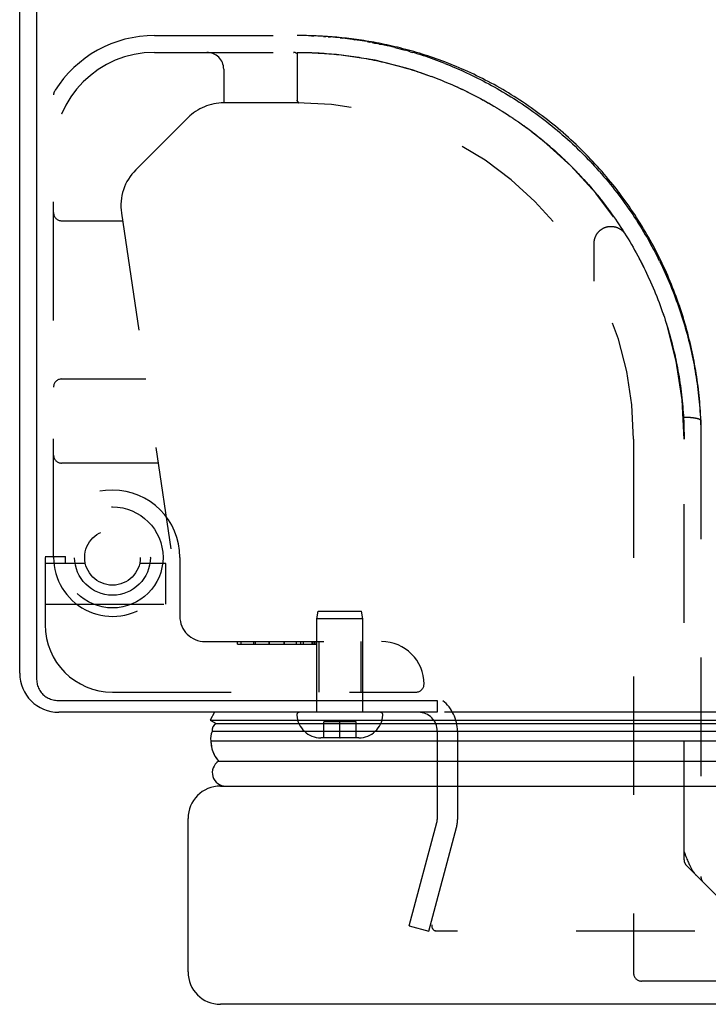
# Model space of a CAD drawing. Header units: inches. Extents: x 0 to 80, y 0 to 51.8.
# Tile 45 of 50: x 18.5 to 21.1, y 40 to 43.7. Entities that reach past the tile are written whole.
import ezdxf

# ---------------------------------------------------------------- set-up
doc = ezdxf.new("R2010")
doc.units = ezdxf.units.IN
doc.header["$LTSCALE"] = 4.4
doc.header["$MEASUREMENT"] = 0
doc.linetypes.add('HIDDEN', pattern=[0.2, 0.1, -0.1])
doc.layers.get('0').update_dxf_attribs({"linetype": 'CONTINUOUS'})
doc.layers.add('DEFAULT_2', color=8, linetype='HIDDEN')
doc.layers.add('DOOR_ASSEMBLY', color=7, linetype='CONTINUOUS')

msp = doc.modelspace()

# ---------------------------------------------------------------- linework, layer by layer
at = {"color": 3, "linetype": 'Continuous'}
for p, q in [((18.5328, 41.2345), (18.5328, 48.9445)), ((18.5958, 48.9653), (18.5958, 41.2109)), ((18.6758, 41.1336), (20.0827, 41.1336)), ((20.0828, 41.0895), (18.6778, 41.0895)), ((33.3308, 41.0895), (20.1098, 41.0895))]:
    msp.add_line(p, q, dxfattribs=at)
at = {"color": 7, "linetype": 'Continuous'}
msp.add_line((20.0828, 41.1336), (20.0828, 41.0895), dxfattribs=at)
at = {"color": 3, "linetype": 'Continuous'}
msp.add_lwpolyline([(18.5958, 41.2109), (18.596, 41.2062), (18.5964, 41.2015), (18.5971, 41.1969), (18.5982, 41.1924), (18.5995, 41.1879), (18.601, 41.1835), (18.6029, 41.1791), (18.605, 41.1749), (18.6074, 41.1709), (18.61, 41.167), (18.6129, 41.1632), (18.616, 41.1596), (18.6193, 41.1562), (18.6228, 41.153), (18.6265, 41.15), (18.6304, 41.1473), (18.6344, 41.1447), (18.6387, 41.1424), (18.643, 41.1404), (18.6475, 41.1386), (18.652, 41.1371), (18.6567, 41.1358), (18.6614, 41.1349), (18.6662, 41.1342), (18.671, 41.1337), (18.6758, 41.1336)], dxfattribs=at)
msp.add_arc((18.6778, 41.2345), 0.145, 180, 270, dxfattribs=at)
at = {"layer": 'DEFAULT_2', "color": 8, "linetype": 'HIDDEN'}
for p, q in [((20.0828, 41.0195), (20.0828, 40.691)), ((20.1578, 41.0195), (20.1578, 40.691)), ((19.9785, 40.2964), (20.0815, 40.6807)), ((20.0509, 40.277), (20.1539, 40.6613)), ((19.9785, 40.2964), (20.0509, 40.277)), ((33.3583, 40.277), (20.0824, 40.277))]:
    msp.add_line(p, q, dxfattribs=at)
for points in [[(20.063, 40.301), (20.0627, 40.2995), (20.0625, 40.2979), (20.0624, 40.2963)], [(20.0624, 40.2963), (20.0625, 40.2947), (20.0627, 40.2931), (20.063, 40.2916), (20.0635, 40.29), (20.0641, 40.2885), (20.0648, 40.2871), (20.0657, 40.2857), (20.0666, 40.2844), (20.0677, 40.2832), (20.0689, 40.2821), (20.0701, 40.2811), (20.0715, 40.2801), (20.0729, 40.2793), (20.0744, 40.2786)], [(20.0824, 40.277), (20.0808, 40.2771), (20.0791, 40.2773), (20.0775, 40.2776), (20.0759, 40.278), (20.0744, 40.2786)]]:
    msp.add_lwpolyline(points, dxfattribs=at)
for centre, radius, start, end in [((20.0128, 41.0195), 0.145, 0, 51.2451), ((20.0128, 41.0195), 0.07, 0, 90), ((20.0428, 40.691), 0.04, 345, 360), ((20.0428, 40.691), 0.115, 345, 360)]:
    msp.add_arc(centre, radius, start, end, dxfattribs=at)
at = {"layer": 'DOOR_ASSEMBLY', "color": 8, "linetype": 'HIDDEN'}
for p, q in [((19.0336, 43.602), (19.5623, 43.602)), ((19.5795, 43.6019), (19.5709, 43.602)), ((19.6155, 43.6011), (19.6243, 43.6007)), ((19.6599, 43.5988), (19.6688, 43.5982)), ((19.6777, 43.5976), (19.6688, 43.5982)), ((19.6777, 43.5976), (19.6866, 43.5968)), ((19.7225, 43.5934), (19.7315, 43.5924)), ((19.7676, 43.5879), (19.7767, 43.5866)), ((19.8224, 43.5793), (19.8316, 43.5777)), ((19.8409, 43.5759), (19.8316, 43.5777)), ((19.8687, 43.5704), (19.8594, 43.5723)), ((19.0336, 43.5395), (19.5623, 43.5395)), ((19.5513, 43.5395), (19.5507, 43.5395)), ((19.5519, 43.5394), (19.5513, 43.5395)), ((19.5524, 43.5394), (19.5518, 43.5394)), ((19.5529, 43.5394), (19.5524, 43.5394)), ((19.5534, 43.5393), (19.5529, 43.5394)), ((19.5538, 43.5392), (19.5533, 43.5393)), ((19.5543, 43.5392), (19.5538, 43.5392)), ((19.5547, 43.5391), (19.5543, 43.5392)), ((19.5551, 43.5391), (19.5547, 43.5391)), ((19.5555, 43.539), (19.5551, 43.5391)), ((19.5559, 43.5389), (19.5555, 43.539)), ((19.5601, 43.5373), (19.5599, 43.5375)), ((19.5623, 43.5345), (19.5623, 43.5346)), ((19.8687, 43.5704), (19.8781, 43.5684)), ((19.9826, 43.542), (19.9922, 43.5391)), ((19.5623, 43.5343), (19.5623, 43.5345)), ((19.5623, 43.5342), (19.5623, 43.5343)), ((19.5623, 43.534), (19.5623, 43.5342)), ((19.5623, 43.5339), (19.5623, 43.534)), ((19.5623, 43.5339), (19.5623, 43.3623)), ((19.7174, 43.5311), (19.7267, 43.5301)), ((19.8101, 43.518), (19.8195, 43.5163)), ((19.8951, 43.5004), (19.9047, 43.4981)), ((19.2901, 43.477), (19.2901, 43.352)), ((19.9334, 43.4907), (19.9432, 43.4881)), ((19.9431, 43.4881), (19.9528, 43.4854)), ((19.9624, 43.4827), (19.9721, 43.4798)), ((20.0502, 43.4541), (20.06, 43.4505)), ((20.0599, 43.4506), (20.0696, 43.4469)), ((18.6586, 41.6645), (18.6586, 43.3814)), ((19.5623, 43.352), (19.2901, 43.352)), ((19.5625, 43.3605), (19.5626, 43.3603)), ((19.5626, 43.3603), (19.5627, 43.3601)), ((19.5627, 43.3601), (19.5627, 43.3599)), ((19.5627, 43.3599), (19.5628, 43.3597)), ((19.5628, 43.3597), (19.5629, 43.3595)), ((19.5636, 43.3582), (19.5647, 43.3565)), ((19.5647, 43.3565), (19.5636, 43.3582)), ((19.5647, 43.3565), (19.5651, 43.3559)), ((19.5651, 43.3558), (19.5647, 43.3565)), ((20.2137, 43.3834), (20.2235, 43.3783)), ((20.2234, 43.3784), (20.2333, 43.3732)), ((20.2331, 43.3733), (20.2431, 43.3679)), ((20.2429, 43.368), (20.253, 43.3626)), ((20.2528, 43.3627), (20.2629, 43.3571)), ((20.2627, 43.3572), (20.2729, 43.3514)), ((20.2727, 43.3516), (20.283, 43.3457)), ((20.2827, 43.3458), (20.2931, 43.3398)), ((20.2928, 43.3399), (20.3032, 43.3337)), ((20.3029, 43.3339), (20.3133, 43.3276)), ((20.313, 43.3278), (20.3234, 43.3213)), ((20.3231, 43.3215), (20.3336, 43.3149)), ((20.4615, 43.3118), (20.4513, 43.3193)), ((19.1571, 43.2969), (18.9636, 43.1034)), ((20.3333, 43.3151), (20.3437, 43.3084)), ((20.3434, 43.3086), (20.3538, 43.3018)), ((20.3535, 43.302), (20.3639, 43.2951)), ((20.3636, 43.2953), (20.3739, 43.2883)), ((20.3737, 43.2884), (20.3839, 43.2813)), ((20.3837, 43.2815), (20.3939, 43.2743)), ((20.4717, 43.3042), (20.4615, 43.3118)), ((20.4818, 43.2965), (20.4717, 43.3042)), ((20.4918, 43.2888), (20.4818, 43.2965)), ((20.5018, 43.2809), (20.4918, 43.2888)), ((20.5117, 43.2729), (20.5018, 43.2809)), ((20.3937, 43.2745), (20.4039, 43.2672)), ((20.4036, 43.2674), (20.4138, 43.2599)), ((20.4136, 43.2601), (20.4237, 43.2526)), ((20.4235, 43.2528), (20.4336, 43.2451)), ((20.4333, 43.2453), (20.4434, 43.2376)), ((20.5215, 43.2649), (20.5117, 43.2729)), ((20.5313, 43.2567), (20.5215, 43.2649)), ((20.541, 43.2485), (20.5313, 43.2568)), ((20.5507, 43.2402), (20.541, 43.2485)), ((20.4431, 43.2378), (20.4532, 43.2299)), ((20.4529, 43.2301), (20.4629, 43.2222)), ((20.4626, 43.2224), (20.4726, 43.2143)), ((20.4723, 43.2145), (20.4822, 43.2064)), ((20.4819, 43.2066), (20.4917, 43.1983)), ((20.5602, 43.2318), (20.5506, 43.2402)), ((20.5697, 43.2233), (20.5602, 43.2318)), ((20.5791, 43.2148), (20.5697, 43.2233)), ((20.5885, 43.2061), (20.5791, 43.2148)), ((20.5977, 43.1974), (20.5885, 43.2062)), ((20.4915, 43.1985), (20.5013, 43.1902)), ((20.501, 43.1904), (20.5107, 43.1819)), ((20.5105, 43.1821), (20.5201, 43.1736)), ((20.5199, 43.1738), (20.5294, 43.1652)), ((20.6069, 43.1886), (20.5977, 43.1974)), ((20.6161, 43.1798), (20.6069, 43.1886)), ((20.6251, 43.1708), (20.616, 43.1798)), ((20.634, 43.1618), (20.6251, 43.1708)), ((20.5292, 43.1654), (20.5387, 43.1567)), ((20.5385, 43.1569), (20.5479, 43.1481)), ((20.5477, 43.1483), (20.557, 43.1394)), ((20.5568, 43.1396), (20.5661, 43.1307)), ((20.6429, 43.1527), (20.634, 43.1618)), ((20.6517, 43.1435), (20.6429, 43.1527)), ((20.6604, 43.1343), (20.6517, 43.1436)), ((20.669, 43.125), (20.6604, 43.1343)), ((20.5659, 43.1308), (20.575, 43.1218)), ((20.5748, 43.122), (20.5839, 43.1129)), ((20.5838, 43.1131), (20.5928, 43.1039)), ((20.5926, 43.1041), (20.6015, 43.0948)), ((20.6775, 43.1157), (20.669, 43.125)), ((20.6834, 43.0985), (20.6748, 43.1081)), ((20.686, 43.1062), (20.6775, 43.1157)), ((20.6943, 43.0967), (20.686, 43.1062)), ((20.7026, 43.0872), (20.6943, 43.0967)), ((20.6013, 43.095), (20.6102, 43.0856)), ((20.61, 43.0858), (20.6188, 43.0764)), ((20.6186, 43.0766), (20.6273, 43.0671)), ((20.6271, 43.0673), (20.6357, 43.0577)), ((20.7108, 43.0776), (20.7026, 43.0872)), ((20.7189, 43.0679), (20.7108, 43.0776)), ((20.7269, 43.0581), (20.7189, 43.0679)), ((20.6355, 43.0579), (20.644, 43.0483)), ((20.6438, 43.0484), (20.6523, 43.0387)), ((20.6521, 43.0389), (20.6604, 43.0292)), ((20.6602, 43.0293), (20.6685, 43.0195)), ((20.7348, 43.0484), (20.7268, 43.0582)), ((20.7426, 43.0385), (20.7348, 43.0484)), ((20.7503, 43.0286), (20.7426, 43.0385)), ((20.7579, 43.0186), (20.7503, 43.0286)), ((20.6683, 43.0197), (20.6764, 43.0098)), ((20.6763, 43.01), (20.6843, 43.0001)), ((20.6842, 43.0002), (20.6921, 42.9902)), ((20.6919, 42.9904), (20.6998, 42.9804)), ((20.7654, 43.0086), (20.7579, 43.0187)), ((20.7729, 42.9986), (20.7654, 43.0086)), ((20.7802, 42.9885), (20.7729, 42.9986)), ((20.7875, 42.9783), (20.7802, 42.9885)), ((20.6996, 42.9805), (20.7074, 42.9704)), ((20.7072, 42.9706), (20.7149, 42.9604)), ((20.7147, 42.9606), (20.7223, 42.9504)), ((20.7221, 42.9506), (20.7296, 42.9403)), ((20.7947, 42.9681), (20.7875, 42.9783)), ((20.8017, 42.9578), (20.7946, 42.9681)), ((20.8087, 42.9475), (20.8017, 42.9578)), ((18.6886, 42.9145), (18.9147, 42.9145)), ((18.9105, 42.9431), (19.0938, 41.6963)), ((20.7294, 42.9405), (20.7368, 42.9302)), ((20.7366, 42.9304), (20.7439, 42.92)), ((20.7437, 42.9202), (20.7509, 42.9098)), ((20.8156, 42.9372), (20.8087, 42.9475)), ((20.8223, 42.9268), (20.8156, 42.9372)), ((20.829, 42.9163), (20.8223, 42.9268)), ((20.8356, 42.9059), (20.829, 42.9164)), ((20.7508, 42.91), (20.7578, 42.8995)), ((20.7577, 42.8997), (20.7646, 42.8892)), ((20.7645, 42.8894), (20.7713, 42.8789)), ((20.7712, 42.879), (20.7779, 42.8685)), ((20.8421, 42.8954), (20.8356, 42.9059)), ((20.8485, 42.8848), (20.8421, 42.8954)), ((20.8548, 42.8742), (20.8485, 42.8848)), ((20.7778, 42.8686), (20.7844, 42.8581)), ((20.7843, 42.8582), (20.7908, 42.8476)), ((20.861, 42.8636), (20.8548, 42.8742)), ((20.8671, 42.8529), (20.861, 42.8636)), ((20.8732, 42.8422), (20.8671, 42.8529)), ((20.8791, 42.8314), (20.8731, 42.8422)), ((20.6651, 42.6895), (20.6651, 42.8311)), ((20.797, 42.8373), (20.8032, 42.8267)), ((20.8032, 42.8267), (20.8094, 42.816)), ((20.8093, 42.8162), (20.8154, 42.8054)), ((20.8153, 42.8056), (20.8213, 42.7948)), ((20.8849, 42.8207), (20.8791, 42.8314)), ((20.8906, 42.8099), (20.8849, 42.8207)), ((20.8963, 42.799), (20.8906, 42.8099)), ((20.8212, 42.7949), (20.8271, 42.7841)), ((20.827, 42.7843), (20.8328, 42.7735)), ((20.9018, 42.7881), (20.8963, 42.799)), ((20.9072, 42.7772), (20.9018, 42.7881)), ((20.9079, 42.7641), (20.9024, 42.7752)), ((20.9126, 42.7663), (20.9072, 42.7772)), ((20.8492, 42.7414), (20.8545, 42.7305)), ((20.8545, 42.7306), (20.8597, 42.7197)), ((20.9178, 42.7553), (20.9126, 42.7663)), ((20.923, 42.7443), (20.9178, 42.7553)), ((20.928, 42.7333), (20.923, 42.7443)), ((20.933, 42.7223), (20.928, 42.7333)), ((20.8647, 42.709), (20.8697, 42.6982)), ((20.9379, 42.7112), (20.933, 42.7223)), ((20.9426, 42.7001), (20.9379, 42.7112)), ((20.9473, 42.689), (20.9426, 42.7001)), ((20.8746, 42.6873), (20.8794, 42.6765)), ((20.8794, 42.6765), (20.8841, 42.6655)), ((20.8841, 42.6656), (20.8887, 42.6546)), ((20.9519, 42.6778), (20.9473, 42.689)), ((20.9564, 42.6666), (20.9519, 42.6778)), ((20.9608, 42.6554), (20.9564, 42.6666)), ((20.8887, 42.6547), (20.8932, 42.6436)), ((20.8932, 42.6438), (20.8976, 42.6327)), ((20.8976, 42.6328), (20.9019, 42.6218)), ((20.9651, 42.6442), (20.9608, 42.6554)), ((20.9693, 42.633), (20.9651, 42.6442)), ((20.9734, 42.6217), (20.9693, 42.633)), ((20.9774, 42.6104), (20.9734, 42.6217)), ((20.9141, 42.589), (20.9181, 42.5779)), ((20.9813, 42.5991), (20.9774, 42.6105)), ((20.9851, 42.5878), (20.9813, 42.5992)), ((20.9889, 42.5765), (20.9851, 42.5878)), ((20.918, 42.578), (20.9219, 42.5669)), ((20.9218, 42.567), (20.9256, 42.5559)), ((20.9256, 42.556), (20.9292, 42.5448)), ((20.9925, 42.5651), (20.9889, 42.5765)), ((20.9961, 42.5538), (20.9925, 42.5651)), ((20.9995, 42.5424), (20.996, 42.5538)), ((20.9292, 42.5449), (20.9327, 42.5338)), ((20.9327, 42.5339), (20.9361, 42.5228)), ((20.9361, 42.5229), (20.9395, 42.5117)), ((20.9394, 42.5118), (20.9427, 42.5007)), ((21.0029, 42.531), (20.9995, 42.5424)), ((21.0061, 42.5196), (21.0029, 42.531)), ((21.0093, 42.5081), (21.0061, 42.5196)), ((20.9427, 42.5008), (20.9458, 42.4897)), ((20.9458, 42.4897), (20.9489, 42.4786)), ((20.9488, 42.4787), (20.9518, 42.4675)), ((21.0124, 42.4967), (21.0093, 42.5081)), ((21.0154, 42.4852), (21.0124, 42.4967)), ((21.0182, 42.4738), (21.0154, 42.4852)), ((21.021, 42.4623), (21.0182, 42.4738)), ((21.0238, 42.4508), (21.021, 42.4623)), ((21.0264, 42.4393), (21.0237, 42.4508)), ((21.0289, 42.4278), (21.0264, 42.4393)), ((20.9627, 42.4233), (20.9652, 42.4122)), ((21.0313, 42.4162), (21.0289, 42.4278)), ((21.0337, 42.4047), (21.0313, 42.4162)), ((21.0359, 42.3932), (21.0337, 42.4047)), ((21.0381, 42.3816), (21.0359, 42.3932)), ((21.0401, 42.37), (21.0381, 42.3816)), ((21.0421, 42.3585), (21.0401, 42.3701)), ((21.044, 42.3469), (21.0421, 42.3585)), ((21.0458, 42.3353), (21.044, 42.3469)), ((21.0475, 42.3237), (21.0458, 42.3353)), ((18.6886, 42.327), (19.0011, 42.327)), ((21.0491, 42.3121), (21.0475, 42.3237)), ((21.0506, 42.3006), (21.0491, 42.3122)), ((21.052, 42.289), (21.0506, 42.3006)), ((21.0534, 42.2773), (21.052, 42.289)), ((21.0546, 42.2657), (21.0534, 42.2774)), ((21.0558, 42.2541), (21.0546, 42.2657)), ((21.0568, 42.2425), (21.0558, 42.2541)), ((21.0578, 42.2309), (21.0568, 42.2425)), ((21.0587, 42.2193), (21.0578, 42.2309)), ((21.0595, 42.2077), (21.0587, 42.2193)), ((20.9961, 42.191), (20.9968, 42.18)), ((21, 42.1855), (21.0022, 42.1855)), ((21.0022, 42.1855), (21.0045, 42.1854)), ((21.0045, 42.1854), (21.0067, 42.1854)), ((21.0067, 42.1854), (21.009, 42.1853)), ((21.009, 42.1853), (21.0112, 42.1852)), ((21.0145, 42.1851), (21.0167, 42.185)), ((21.0167, 42.185), (21.0188, 42.1848)), ((21.0188, 42.1848), (21.0209, 42.1847)), ((21.0209, 42.1847), (21.023, 42.1845)), ((21.0602, 42.196), (21.0595, 42.2077)), ((21.0608, 42.1844), (21.0602, 42.196)), ((21.0613, 42.1729), (21.0608, 42.1844)), ((20.9968, 42.18), (20.9973, 42.169)), ((20.9973, 42.169), (20.9978, 42.158)), ((20.9978, 42.158), (20.9982, 42.147)), ((21.0613, 42.1729), (21.0613, 42.1728)), ((21.0613, 42.1728), (21.0613, 40.4794)), ((20.8113, 42.103), (20.8113, 40.1215)), ((20.9988, 40.5419), (20.9988, 42.103)), ((19.047, 42.0145), (18.6886, 42.0145)), ((18.6273, 41.6645), (18.6273, 41.4145)), ((18.7767, 41.6425), (18.6273, 41.6425)), ((18.6274, 41.6675), (18.7023, 41.6675)), ((18.7023, 41.6425), (18.7023, 41.6675)), ((19.0753, 41.6425), (18.978, 41.6425)), ((19.0753, 41.4905), (19.0753, 41.6425)), ((19.1273, 41.6645), (19.1273, 41.4457)), ((18.6273, 41.4905), (19.0753, 41.4905)), ((19.6361, 41.4361), (19.6411, 41.4645)), ((19.6411, 41.4645), (19.8011, 41.4645)), ((19.8061, 41.4361), (19.8011, 41.4645)), ((19.6361, 41.0895), (19.6361, 41.4361)), ((19.8061, 41.4361), (19.6361, 41.4361)), ((19.8061, 41.0895), (19.8061, 41.4361)), ((19.2211, 41.352), (19.8761, 41.352)), ((19.3418, 41.342), (19.3418, 41.352)), ((19.3418, 41.342), (19.6338, 41.342)), ((19.3538, 41.352), (19.3538, 41.342)), ((19.4002, 41.352), (19.4002, 41.342)), ((19.4074, 41.352), (19.4074, 41.342)), ((19.4584, 41.342), (19.4584, 41.352)), ((19.4584, 41.342), (19.4584, 41.352)), ((19.4585, 41.352), (19.4585, 41.342)), ((19.5147, 41.342), (19.5147, 41.352)), ((19.5147, 41.352), (19.5147, 41.342)), ((19.5148, 41.352), (19.5148, 41.342)), ((19.5593, 41.352), (19.5593, 41.342)), ((19.5752, 41.352), (19.5752, 41.342)), ((19.5847, 41.352), (19.5847, 41.342)), ((19.6167, 41.352), (19.6167, 41.342)), ((19.6191, 41.352), (19.6191, 41.342)), ((19.6264, 41.352), (19.6264, 41.342)), ((19.6336, 41.352), (19.6336, 41.342)), ((19.6338, 41.342), (19.6338, 41.352)), ((19.6431, 41.352), (19.6431, 41.1645)), ((19.7991, 41.352), (19.7991, 41.1645)), ((18.8773, 41.1645), (20.0036, 41.1645)), ((19.8709, 41.0895), (19.5712, 41.0895)), ((19.6611, 40.9945), (19.6611, 41.0545)), ((19.7811, 41.0545), (19.6611, 41.0545)), ((19.7211, 40.9945), (19.7211, 41.0545)), ((19.7811, 40.9945), (19.7811, 41.0545)), ((19.7911, 40.9945), (19.6511, 40.9945)), ((19.7211, 40.9945), (19.7229, 40.9945)), ((21.1861, 40.3422), (21.0076, 40.5207)), ((21.0348, 40.4958), (21.0337, 40.4973)), ((21.0348, 40.4958), (21.0359, 40.4943)), ((21.0458, 40.4825), (21.0449, 40.4835)), ((21.9983, 40.0915), (20.8413, 40.0915))]:
    msp.add_line(p, q, dxfattribs=at)
at = {"layer": 'DOOR_ASSEMBLY', "color": 7, "linetype": 'Continuous'}
for p, q in [((19.2564, 41.0895), (19.2397, 41.0605)), ((19.2397, 41.0605), (19.2621, 41.0477)), ((19.2397, 41.0605), (34.2009, 41.0605)), ((34.1938, 41.0184), (19.2469, 41.0184)), ((19.2621, 41.0477), (34.1786, 41.0477)), ((34.1982, 40.9828), (19.2425, 40.9828)), ((19.2708, 40.9076), (34.1698, 40.9076))]:
    msp.add_line(p, q, dxfattribs=at)
at = {"layer": 'DOOR_ASSEMBLY', "color": 3, "linetype": 'Continuous'}
for p, q in [((19.2778, 40.8155), (34.1628, 40.8155)), ((19.1578, 40.1255), (19.1578, 40.6955)), ((34.1628, 40.0055), (19.2778, 40.0055))]:
    msp.add_line(p, q, dxfattribs=at)
at = {"layer": 'DOOR_ASSEMBLY', "color": 8, "linetype": 'HIDDEN'}
for points in [[(19.6155, 43.6011), (19.6066, 43.6013), (19.5977, 43.6016), (19.5889, 43.6018), (19.58, 43.6019), (19.5712, 43.602), (19.5623, 43.602)], [(19.9157, 43.5629), (19.9058, 43.5651), (19.896, 43.5672), (19.8863, 43.5693), (19.8766, 43.5713), (19.867, 43.5732), (19.8574, 43.575), (19.8479, 43.5768), (19.8384, 43.5785), (19.8289, 43.5801), (19.8195, 43.5816), (19.8102, 43.5831), (19.8009, 43.5845), (19.7916, 43.5859), (19.7824, 43.5872), (19.7732, 43.5884), (19.7641, 43.5896), (19.755, 43.5907), (19.7459, 43.5917), (19.7369, 43.5927), (19.7279, 43.5937), (19.719, 43.5945), (19.7101, 43.5954), (19.7012, 43.5961), (19.6924, 43.5969), (19.6836, 43.5975), (19.6748, 43.5982), (19.666, 43.5987), (19.6573, 43.5993), (19.6486, 43.5998), (19.6399, 43.6002), (19.6312, 43.6006), (19.6226, 43.6009), (19.6139, 43.6012), (19.6053, 43.6014), (19.5967, 43.6016), (19.5881, 43.6018), (19.5795, 43.6019)], [(19.6599, 43.5988), (19.651, 43.5994), (19.6421, 43.5999), (19.6332, 43.6003), (19.6243, 43.6007)], [(19.7225, 43.5934), (19.7135, 43.5944), (19.7045, 43.5953), (19.6956, 43.5961), (19.6866, 43.5968)], [(19.7676, 43.5879), (19.7586, 43.5891), (19.7495, 43.5903), (19.7405, 43.5914), (19.7315, 43.5924)], [(19.8224, 43.5793), (19.8132, 43.5809), (19.8041, 43.5824), (19.7949, 43.5839), (19.7858, 43.5853), (19.7767, 43.5866)], [(19.8409, 43.5759), (19.8501, 43.5742), (19.8594, 43.5723)], [(20.4411, 43.3267), (20.4308, 43.334), (20.4204, 43.3412), (20.41, 43.3483), (20.3996, 43.3553), (20.3891, 43.3622), (20.3786, 43.369), (20.368, 43.3757), (20.3574, 43.3823), (20.3468, 43.3888), (20.3362, 43.3951), (20.3255, 43.4014), (20.3148, 43.4076), (20.3041, 43.4136), (20.2934, 43.4196), (20.2826, 43.4254), (20.2718, 43.4311), (20.2611, 43.4367), (20.2503, 43.4422), (20.2395, 43.4476), (20.2287, 43.4529), (20.2179, 43.4581), (20.2072, 43.4632), (20.1964, 43.4681), (20.1856, 43.473), (20.1749, 43.4777), (20.1641, 43.4823), (20.1534, 43.4868), (20.1427, 43.4912), (20.132, 43.4956), (20.1214, 43.4997), (20.1108, 43.5038), (20.1001, 43.5078), (20.0896, 43.5117), (20.079, 43.5155), (20.0685, 43.5192), (20.058, 43.5227), (20.0476, 43.5262), (20.0372, 43.5296), (20.0268, 43.5329), (20.0165, 43.5361), (20.0062, 43.5391), (19.996, 43.5421), (19.9858, 43.545), (19.9756, 43.5479), (19.9655, 43.5506), (19.9554, 43.5532), (19.9454, 43.5558), (19.9354, 43.5582), (19.9255, 43.5606), (19.9156, 43.5629), (19.9058, 43.5651), (19.896, 43.5672), (19.8863, 43.5693), (19.8766, 43.5713), (19.867, 43.5732), (19.8574, 43.575)], [(19.5496, 43.5395), (19.5502, 43.5395), (19.5507, 43.5395)], [(19.5508, 43.5395), (19.5502, 43.5395), (19.5496, 43.5395)], [(19.5559, 43.5389), (19.5562, 43.5388), (19.5566, 43.5387), (19.5569, 43.5387), (19.5572, 43.5386), (19.5575, 43.5385), (19.5578, 43.5384), (19.5581, 43.5383), (19.5584, 43.5382), (19.5586, 43.5381), (19.5589, 43.538), (19.5591, 43.5379), (19.5593, 43.5378), (19.5595, 43.5377), (19.5597, 43.5376), (19.5599, 43.5374), (19.5601, 43.5373), (19.5603, 43.5372), (19.5604, 43.5371), (19.5606, 43.537), (19.5607, 43.5369), (19.5609, 43.5368), (19.561, 43.5367), (19.5611, 43.5365), (19.5612, 43.5364), (19.5614, 43.5363), (19.5615, 43.5362), (19.5616, 43.5361), (19.5616, 43.5359), (19.5617, 43.5358), (19.5618, 43.5357), (19.5619, 43.5356), (19.562, 43.5354), (19.562, 43.5353), (19.5621, 43.5352), (19.5621, 43.535), (19.5622, 43.5349), (19.5622, 43.5348), (19.5623, 43.5346)], [(19.5623, 43.5395), (19.5714, 43.5395), (19.5805, 43.5394), (19.5896, 43.5392), (19.5987, 43.539), (19.6078, 43.5388), (19.6169, 43.5385), (19.626, 43.5381), (19.6351, 43.5377), (19.6442, 43.5372), (19.6533, 43.5366), (19.6625, 43.536), (19.6716, 43.5353), (19.6808, 43.5346), (19.6899, 43.5338), (19.6991, 43.533), (19.7083, 43.5321), (19.7175, 43.5311)], [(19.5805, 43.5394), (19.5896, 43.5392), (19.5987, 43.539), (19.6078, 43.5388), (19.6169, 43.5385), (19.626, 43.5381), (19.6351, 43.5377), (19.6442, 43.5372), (19.6533, 43.5366), (19.6624, 43.536), (19.6716, 43.5353), (19.6807, 43.5346), (19.6899, 43.5338), (19.6991, 43.533), (19.7082, 43.5321), (19.7174, 43.5311)], [(19.9251, 43.5575), (19.9157, 43.5598), (19.9062, 43.5621), (19.8968, 43.5643), (19.8874, 43.5664), (19.8781, 43.5684)], [(19.9251, 43.5575), (19.9346, 43.5551), (19.9442, 43.5526), (19.9537, 43.5501), (19.9633, 43.5475)], [(20.4513, 43.3193), (20.4411, 43.3267), (20.4308, 43.334), (20.4204, 43.3412), (20.41, 43.3483), (20.3996, 43.3553), (20.3891, 43.3622), (20.3786, 43.369), (20.368, 43.3757), (20.3574, 43.3823), (20.3468, 43.3888), (20.3362, 43.3951), (20.3255, 43.4014), (20.3148, 43.4076), (20.3041, 43.4136), (20.2934, 43.4196), (20.2826, 43.4254), (20.2718, 43.4311), (20.2611, 43.4367), (20.2503, 43.4422), (20.2395, 43.4476), (20.2287, 43.4529), (20.2179, 43.4581), (20.2072, 43.4632), (20.1964, 43.4681), (20.1856, 43.473), (20.1749, 43.4777), (20.1641, 43.4823), (20.1534, 43.4868), (20.1427, 43.4912), (20.132, 43.4955), (20.1214, 43.4997), (20.1108, 43.5038), (20.1002, 43.5078), (20.0896, 43.5117), (20.079, 43.5155), (20.0685, 43.5192), (20.058, 43.5227), (20.0476, 43.5262), (20.0372, 43.5296), (20.0268, 43.5329), (20.0165, 43.5361), (20.0062, 43.5391), (19.996, 43.5421), (19.9858, 43.545), (19.9756, 43.5479), (19.9655, 43.5506), (19.9554, 43.5532), (19.9454, 43.5558), (19.9354, 43.5582), (19.9255, 43.5606)], [(19.9826, 43.542), (19.9729, 43.5448), (19.9633, 43.5475)], [(20.1106, 43.4983), (20.1006, 43.5022), (20.0906, 43.506), (20.0806, 43.5097), (20.0707, 43.5133), (20.0608, 43.5168), (20.0509, 43.5203), (20.0411, 43.5236), (20.0312, 43.5269), (20.0214, 43.5301), (20.0117, 43.5332), (20.0019, 43.5362), (19.9922, 43.5391)], [(19.7266, 43.5301), (19.7359, 43.529), (19.7451, 43.5278), (19.7544, 43.5266), (19.7636, 43.5253), (19.7729, 43.524), (19.7822, 43.5226), (19.7915, 43.5211), (19.8008, 43.5196), (19.8102, 43.518)], [(19.7358, 43.529), (19.7451, 43.5278), (19.7543, 43.5266), (19.7636, 43.5253), (19.7729, 43.524), (19.7821, 43.5226), (19.7914, 43.5211), (19.8008, 43.5196), (19.8101, 43.518)], [(19.8195, 43.5163), (19.8289, 43.5145), (19.8383, 43.5127), (19.8477, 43.5109), (19.8572, 43.5089), (19.8666, 43.5069)], [(19.8289, 43.5146), (19.8383, 43.5127), (19.8477, 43.5109), (19.8571, 43.5089), (19.8666, 43.5069)], [(19.8666, 43.5069), (19.8761, 43.5048), (19.8856, 43.5026), (19.8952, 43.5004)], [(19.8761, 43.5048), (19.8856, 43.5027), (19.8951, 43.5004)], [(19.9046, 43.4981), (19.9143, 43.4957), (19.9239, 43.4933), (19.9335, 43.4907)], [(20.1106, 43.4983), (20.1207, 43.4943), (20.1307, 43.4902), (20.1408, 43.486), (20.1509, 43.4818), (20.1611, 43.4774), (20.1712, 43.4729), (20.1814, 43.4684), (20.1916, 43.4637), (20.2019, 43.4589), (20.2121, 43.4541), (20.2223, 43.4491), (20.2326, 43.444), (20.2429, 43.4388), (20.2532, 43.4335), (20.2635, 43.4281), (20.2738, 43.4226), (20.2841, 43.417), (20.2944, 43.4113), (20.3047, 43.4055), (20.315, 43.3996), (20.3254, 43.3935), (20.3357, 43.3874), (20.346, 43.3811), (20.3563, 43.3747), (20.3665, 43.3683), (20.3768, 43.3617), (20.3871, 43.355), (20.3973, 43.3482), (20.4075, 43.3413), (20.4177, 43.3343), (20.4278, 43.3272), (20.438, 43.3199), (20.4481, 43.3126), (20.4581, 43.3052), (20.4682, 43.2976), (20.4782, 43.29), (20.4881, 43.2823), (20.498, 43.2744), (20.5079, 43.2665), (20.5177, 43.2584), (20.5274, 43.2503), (20.5372, 43.2421), (20.5468, 43.2337), (20.5564, 43.2253), (20.5659, 43.2168), (20.5754, 43.2082), (20.5848, 43.1995), (20.5941, 43.1907), (20.6034, 43.1819), (20.6126, 43.1729)], [(19.9142, 43.4957), (19.9238, 43.4933), (19.9334, 43.4907)], [(19.9527, 43.4854), (19.9625, 43.4826), (19.9722, 43.4798)], [(19.9721, 43.4798), (19.982, 43.4768), (19.9918, 43.4738), (20.0016, 43.4707), (20.0113, 43.4675), (20.0211, 43.4643), (20.0309, 43.4609), (20.0406, 43.4575), (20.0503, 43.4541)], [(19.9819, 43.4769), (19.9917, 43.4738), (20.0015, 43.4707), (20.0112, 43.4676), (20.021, 43.4643), (20.0308, 43.461), (20.0405, 43.4576), (20.0502, 43.4541)], [(20.0696, 43.447), (20.0792, 43.4433), (20.0888, 43.4395), (20.0984, 43.4357), (20.108, 43.4318)], [(20.0792, 43.4433), (20.0888, 43.4395), (20.0984, 43.4357), (20.108, 43.4318), (20.1176, 43.4279), (20.1272, 43.4238), (20.1368, 43.4196), (20.1464, 43.4154), (20.156, 43.4111), (20.1656, 43.4067), (20.1752, 43.4022)], [(20.1176, 43.4279), (20.1271, 43.4238), (20.1367, 43.4197), (20.1463, 43.4154), (20.1559, 43.4111), (20.1655, 43.4067), (20.1751, 43.4023)], [(20.1751, 43.4023), (20.1848, 43.3976), (20.1944, 43.3929), (20.2041, 43.3882), (20.2138, 43.3833)], [(20.1847, 43.3977), (20.1943, 43.393), (20.204, 43.3882), (20.2137, 43.3834)], [(19.5625, 43.3605), (19.5625, 43.3607), (19.5625, 43.3609), (19.5624, 43.3611), (19.5624, 43.3614), (19.5624, 43.3616), (19.5624, 43.3618), (19.5623, 43.3621), (19.5623, 43.3623)], [(19.5629, 43.3595), (19.5629, 43.3593), (19.563, 43.3591), (19.5631, 43.3589), (19.5632, 43.3587), (19.5633, 43.3586), (19.5634, 43.3584), (19.5636, 43.3582)], [(19.5636, 43.3582), (19.5635, 43.3584), (19.5633, 43.3585), (19.5632, 43.3587), (19.5631, 43.3589), (19.563, 43.3591), (19.563, 43.3593), (19.5629, 43.3595)], [(19.5651, 43.3559), (19.5653, 43.3556), (19.5655, 43.3553), (19.5657, 43.355), (19.5659, 43.3548), (19.5661, 43.3545), (19.5663, 43.3543), (19.5665, 43.354)], [(19.5664, 43.354), (19.5663, 43.3542), (19.5661, 43.3545), (19.5659, 43.3547), (19.5657, 43.355), (19.5655, 43.3553), (19.5653, 43.3555), (19.5651, 43.3558)], [(19.5692, 43.352), (19.569, 43.352), (19.5689, 43.352), (19.5687, 43.352), (19.5686, 43.3521), (19.5684, 43.3521), (19.5683, 43.3522), (19.5681, 43.3523), (19.568, 43.3524), (19.5679, 43.3525), (19.5677, 43.3526), (19.5676, 43.3527), (19.5674, 43.3529), (19.5673, 43.353), (19.5671, 43.3532), (19.5669, 43.3534), (19.5668, 43.3536), (19.5666, 43.3538), (19.5664, 43.354)], [(19.5665, 43.354), (19.5666, 43.3538), (19.5668, 43.3536), (19.567, 43.3534), (19.5671, 43.3532), (19.5673, 43.3531), (19.5675, 43.3529), (19.5676, 43.3528), (19.5678, 43.3526), (19.5679, 43.3525), (19.5681, 43.3524), (19.5682, 43.3523), (19.5684, 43.3522), (19.5685, 43.3521), (19.5687, 43.3521), (19.5688, 43.352), (19.569, 43.352), (19.5691, 43.352)], [(20.6307, 43.1548), (20.6217, 43.1639), (20.6126, 43.1729)], [(20.6307, 43.1548), (20.6397, 43.1456), (20.6486, 43.1363), (20.6574, 43.127), (20.6662, 43.1175), (20.6748, 43.1081)], [(20.6834, 43.0985), (20.6919, 43.0888), (20.7003, 43.0791), (20.7086, 43.0694), (20.7168, 43.0595), (20.7249, 43.0496), (20.733, 43.0397), (20.7409, 43.0297), (20.7488, 43.0196), (20.7565, 43.0095), (20.7642, 42.9993), (20.7717, 42.989), (20.7792, 42.9787), (20.7866, 42.9684), (20.7939, 42.958), (20.8011, 42.9476), (20.8081, 42.9371), (20.8151, 42.9265), (20.822, 42.916), (20.8288, 42.9053), (20.8355, 42.8947), (20.8421, 42.884), (20.8485, 42.8733), (20.8549, 42.8625), (20.8612, 42.8517), (20.8674, 42.8409), (20.8735, 42.83), (20.8795, 42.8191), (20.8854, 42.8082), (20.8911, 42.7972), (20.8968, 42.7862), (20.9024, 42.7752)], [(20.6651, 42.8311), (20.6651, 42.8321), (20.6651, 42.8333), (20.6651, 42.8344), (20.6652, 42.8355), (20.6653, 42.8367), (20.6654, 42.8378), (20.6656, 42.8389), (20.6657, 42.8401), (20.6659, 42.8412), (20.6661, 42.8423), (20.6663, 42.8434), (20.6665, 42.8445), (20.6668, 42.8457), (20.6671, 42.8468), (20.6674, 42.8479), (20.6677, 42.849), (20.668, 42.85), (20.6684, 42.8511), (20.6687, 42.8522), (20.6691, 42.8533), (20.6695, 42.8543), (20.67, 42.8554), (20.6704, 42.8564), (20.6709, 42.8575), (20.6714, 42.8585), (20.6719, 42.8595), (20.6724, 42.8605), (20.673, 42.8615), (20.6735, 42.8625), (20.6741, 42.8635), (20.6747, 42.8645), (20.6753, 42.8654), (20.676, 42.8664), (20.6766, 42.8673), (20.6773, 42.8682), (20.678, 42.8691), (20.6787, 42.87), (20.6794, 42.8709), (20.6801, 42.8718), (20.6809, 42.8726), (20.6816, 42.8735), (20.6824, 42.8743), (20.6832, 42.8751), (20.684, 42.8759), (20.6848, 42.8767), (20.6857, 42.8775), (20.6865, 42.8782), (20.6874, 42.879), (20.6883, 42.8797), (20.6892, 42.8804), (20.6901, 42.8811), (20.691, 42.8818), (20.6919, 42.8824), (20.6929, 42.8831), (20.6938, 42.8837), (20.6948, 42.8843), (20.6957, 42.8849), (20.6967, 42.8855), (20.6977, 42.886), (20.6987, 42.8865), (20.6997, 42.8871), (20.7008, 42.8876), (20.7018, 42.888), (20.7028, 42.8885), (20.7039, 42.8889), (20.7049, 42.8894), (20.706, 42.8898), (20.7071, 42.8901), (20.7082, 42.8905), (20.7092, 42.8909), (20.7103, 42.8912), (20.7114, 42.8915), (20.7125, 42.8918), (20.7136, 42.892), (20.7148, 42.8923), (20.7159, 42.8925), (20.717, 42.8927), (20.7181, 42.8929), (20.7192, 42.893), (20.7204, 42.8932), (20.7215, 42.8933), (20.7226, 42.8934), (20.7238, 42.8935), (20.7249, 42.8935), (20.7261, 42.8936), (20.7272, 42.8936), (20.7283, 42.8936), (20.7295, 42.8936), (20.7306, 42.8935), (20.7317, 42.8935), (20.7329, 42.8934), (20.734, 42.8933), (20.7351, 42.8931), (20.7363, 42.893), (20.7374, 42.8928), (20.7385, 42.8926), (20.7396, 42.8924), (20.7408, 42.8922), (20.7419, 42.8919), (20.743, 42.8917), (20.7441, 42.8914), (20.7452, 42.8911), (20.7463, 42.8907), (20.7473, 42.8904), (20.7484, 42.89), (20.7495, 42.8896), (20.7505, 42.8892), (20.7516, 42.8888), (20.7526, 42.8883), (20.7537, 42.8879), (20.7547, 42.8874), (20.7557, 42.8869), (20.7568, 42.8864), (20.7578, 42.8858), (20.7587, 42.8853), (20.7597, 42.8847), (20.7607, 42.8841), (20.7617, 42.8835), (20.7626, 42.8828), (20.7635, 42.8822), (20.7645, 42.8815), (20.7654, 42.8809), (20.7663, 42.8802), (20.7672, 42.8794), (20.768, 42.8787), (20.7689, 42.878), (20.7697, 42.8772), (20.7706, 42.8764), (20.7714, 42.8756), (20.7722, 42.8748), (20.773, 42.874), (20.7738, 42.8732), (20.7745, 42.8723), (20.7753, 42.8715), (20.776, 42.8706), (20.7767, 42.8697), (20.7774, 42.8688), (20.7781, 42.8679), (20.7787, 42.867), (20.7794, 42.8661), (20.78, 42.8651), (20.7806, 42.8642)], [(20.7907, 42.8477), (20.7971, 42.8371), (20.8033, 42.8266)], [(20.8327, 42.7736), (20.8384, 42.7628), (20.8439, 42.752), (20.8492, 42.7413)], [(20.8383, 42.7629), (20.8438, 42.7522), (20.8492, 42.7414)], [(20.9079, 42.7641), (20.9133, 42.7531), (20.9185, 42.742), (20.9237, 42.7309), (20.9288, 42.7197), (20.9338, 42.7086), (20.9387, 42.6974), (20.9434, 42.6862), (20.9481, 42.675), (20.9527, 42.6637), (20.9572, 42.6525), (20.9616, 42.6412), (20.9658, 42.6299), (20.97, 42.6186), (20.9741, 42.6073), (20.9781, 42.596), (20.982, 42.5847), (20.9858, 42.5733), (20.9895, 42.562), (20.9931, 42.5506), (20.9966, 42.5392), (21, 42.5278), (21.0033, 42.5164), (21.0066, 42.505), (21.0097, 42.4936), (21.0127, 42.4822), (21.0157, 42.4707), (21.0185, 42.4593), (21.0213, 42.4479), (21.0239, 42.4364), (21.0265, 42.425), (21.0289, 42.4135), (21.0313, 42.4021), (21.0336, 42.3906), (21.0358, 42.3791), (21.0379, 42.3677), (21.0399, 42.3562), (21.0418, 42.3447), (21.0436, 42.3333), (21.0454, 42.3218), (21.047, 42.3103), (21.0486, 42.2989), (21.05, 42.2874), (21.0514, 42.2759), (21.0527, 42.2645), (21.0539, 42.253), (21.055, 42.2416), (21.056, 42.2301), (21.0569, 42.2186), (21.0578, 42.2072), (21.0585, 42.1957), (21.0592, 42.1843), (21.0598, 42.1728), (21.0603, 42.1614), (21.0607, 42.15), (21.061, 42.1385), (21.0612, 42.1271), (21.0613, 42.1157)], [(20.8597, 42.7199), (20.8648, 42.7089), (20.8698, 42.6981)], [(20.8697, 42.6982), (20.8747, 42.6872), (20.8795, 42.6763)], [(20.9019, 42.6219), (20.9061, 42.6108), (20.9102, 42.5998), (20.9142, 42.5889)], [(20.906, 42.6109), (20.9101, 42.5999), (20.9141, 42.589)], [(20.9518, 42.4676), (20.9547, 42.4565), (20.9574, 42.4454), (20.9601, 42.4343), (20.9627, 42.4233)], [(20.9546, 42.4566), (20.9574, 42.4455), (20.9601, 42.4344), (20.9627, 42.4233)], [(20.9651, 42.4123), (20.9676, 42.4011), (20.9699, 42.3901), (20.9721, 42.379), (20.9742, 42.3679), (20.9762, 42.3568), (20.9782, 42.3458)], [(20.9675, 42.4012), (20.9698, 42.3901), (20.9721, 42.3791), (20.9742, 42.368), (20.9762, 42.3569), (20.9782, 42.3458)], [(20.9782, 42.3458), (20.98, 42.3347), (20.9818, 42.3236), (20.9835, 42.3126)], [(20.98, 42.3347), (20.9818, 42.3237), (20.9835, 42.3126)], [(20.9835, 42.3126), (20.9851, 42.3015), (20.9866, 42.2904), (20.988, 42.2794), (20.9893, 42.2683)], [(20.9851, 42.3015), (20.9866, 42.2905), (20.988, 42.2794), (20.9893, 42.2684)], [(20.9893, 42.2684), (20.9905, 42.2573), (20.9917, 42.2462), (20.9927, 42.2352), (20.9937, 42.2241), (20.9946, 42.2131), (20.9954, 42.2021), (20.9961, 42.191)], [(20.9905, 42.2573), (20.9917, 42.2462), (20.9927, 42.2352), (20.9937, 42.2241), (20.9946, 42.2131), (20.9954, 42.2021), (20.9961, 42.191)], [(21.0112, 42.1852), (21.0134, 42.1851), (21.0145, 42.1851)], [(21.023, 42.1845), (21.0251, 42.1843), (21.0261, 42.1842), (21.0271, 42.1841), (21.0281, 42.184), (21.0291, 42.1839), (21.0301, 42.1838), (21.0311, 42.1837), (21.032, 42.1836), (21.033, 42.1834), (21.0339, 42.1833), (21.0348, 42.1832), (21.0358, 42.183), (21.0367, 42.1829), (21.0376, 42.1828), (21.0384, 42.1826), (21.0393, 42.1825), (21.0402, 42.1823), (21.041, 42.1822), (21.0418, 42.182), (21.0426, 42.1819), (21.0434, 42.1817), (21.0442, 42.1815), (21.045, 42.1814), (21.0457, 42.1812), (21.0465, 42.181), (21.0472, 42.1808), (21.0479, 42.1807), (21.0486, 42.1805), (21.0493, 42.1803), (21.0499, 42.1801), (21.0506, 42.1799), (21.0512, 42.1797), (21.0518, 42.1795), (21.0524, 42.1793), (21.053, 42.1791), (21.0535, 42.1789), (21.0541, 42.1787), (21.0546, 42.1785), (21.0551, 42.1783), (21.0556, 42.1781), (21.056, 42.1779), (21.0565, 42.1777), (21.0569, 42.1775), (21.0573, 42.1773), (21.0577, 42.1771), (21.0581, 42.1768), (21.0584, 42.1766), (21.0587, 42.1764), (21.0591, 42.1762), (21.0594, 42.176), (21.0596, 42.1757), (21.0599, 42.1755), (21.0601, 42.1753), (21.0603, 42.1751), (21.0605, 42.1748), (21.0607, 42.1746), (21.0608, 42.1744), (21.061, 42.1742), (21.0611, 42.1739), (21.0612, 42.1737), (21.0612, 42.1735), (21.0613, 42.1733), (21.0613, 42.173), (21.0613, 42.1729)], [(20.9982, 42.147), (20.9985, 42.136), (20.9987, 42.125), (20.9988, 42.114), (20.9988, 42.103)], [(20.9988, 40.5719), (21.0012, 40.566), (21.0034, 40.5603), (21.0055, 40.5548), (21.0076, 40.5497), (21.0096, 40.5449), (21.0115, 40.5403), (21.0133, 40.5361), (21.015, 40.5321), (21.0167, 40.5284), (21.0183, 40.525), (21.0199, 40.5218), (21.0213, 40.5188), (21.0227, 40.516), (21.0241, 40.5134), (21.0254, 40.5109), (21.0267, 40.5087), (21.0279, 40.5065), (21.0292, 40.5045), (21.0303, 40.5025), (21.0315, 40.5007), (21.0326, 40.499), (21.0337, 40.4973)], [(21.043, 40.4855), (21.042, 40.4866), (21.041, 40.4877), (21.04, 40.4889), (21.039, 40.4902), (21.038, 40.4915), (21.0369, 40.4928), (21.0359, 40.4943)], [(21.043, 40.4855), (21.0439, 40.4845), (21.0449, 40.4835)]]:
    msp.add_lwpolyline(points, dxfattribs=at)
at = {"layer": 'DOOR_ASSEMBLY', "color": 7, "linetype": 'Continuous'}
msp.add_lwpolyline([(19.2425, 40.9828), (19.2426, 40.9772), (19.2431, 40.9716), (19.2438, 40.9661), (19.2449, 40.9606), (19.2462, 40.955), (19.2478, 40.9496), (19.2497, 40.9441), (19.2519, 40.9387), (19.2544, 40.9334), (19.2571, 40.9281), (19.2601, 40.9229), (19.2634, 40.9177), (19.267, 40.9126), (19.2708, 40.9076)], dxfattribs=at)
at = {"layer": 'DOOR_ASSEMBLY', "color": 8, "linetype": 'HIDDEN'}
for radius in [0.1875, 0.1405, 0.103]:
    msp.add_circle((18.8773, 41.6645), radius, dxfattribs=at)
for centre, radius, start, end in [((19.0336, 43.1645), 0.4375, 90, 147.8465), ((19.0336, 43.1645), 0.375, 90, 180), ((19.2276, 43.477), 0.0625, 0, 90), ((19.5623, 42.103), 1.4365, 0, 90), ((18.6886, 43.3814), 0.03, 147.8465, 180), ((19.2901, 43.164), 0.188, 90, 135), ((19.5623, 42.103), 1.249, 0, 90), ((19.0965, 42.9705), 0.188, 135, 188.3606), ((18.6886, 42.9445), 0.03, 180, 270), ((18.6886, 42.297), 0.03, 90, 180), ((18.6886, 42.0445), 0.03, 180, 270), ((18.8773, 41.6645), 0.25, 0, 180), ((18.8773, 41.6645), 0.2188, 180, 8.3606), ((19.2211, 41.4457), 0.0938, 180, 270), ((18.8773, 41.4145), 0.25, 180, 270), ((19.8761, 41.1945), 0.1575, 0, 90), ((20.0036, 41.1945), 0.03, 270, 360), ((19.5712, 41.0795), 0.01, 90, 183.5833), ((19.8709, 41.0795), 0.01, 356.4167, 90), ((19.6511, 41.0845), 0.09, 183.5833, 270), ((19.7911, 41.0845), 0.09, 270, 356.4167), ((21.0288, 40.5419), 0.03, 180, 225), ((21.0913, 40.4794), 0.03, 180, 225), ((20.8413, 40.1215), 0.03, 180, 270)]:
    msp.add_arc(centre, radius, start, end, dxfattribs=at)
at = {"layer": 'DOOR_ASSEMBLY', "color": 7, "linetype": 'Continuous'}
for centre, radius, start, end in [((19.2982, 40.9939), 0.0569, 154.5137, 191.2885), ((19.2767, 41.0215), 0.03, 119.1516, 185.9942), ((19.2978, 40.8655), 0.05, 122.6718, 270)]:
    msp.add_arc(centre, radius, start, end, dxfattribs=at)
at = {"layer": 'DOOR_ASSEMBLY', "color": 3, "linetype": 'Continuous'}
for centre, start, end in [((19.2778, 40.6955), 90, 180), ((19.2778, 40.1255), 180, 270)]:
    msp.add_arc(centre, 0.12, start, end, dxfattribs=at)
at = {"layer": 'DOOR_ASSEMBLY', "color": 7, "linetype": 'Continuous'}
msp.add_ellipse((19.5075, 40.983), major_axis=(0.265, 0), ratio=0.632157, start_param=-3.140119, end_param=-2.674506, dxfattribs=at)

doc.saveas('drawing.dxf')
